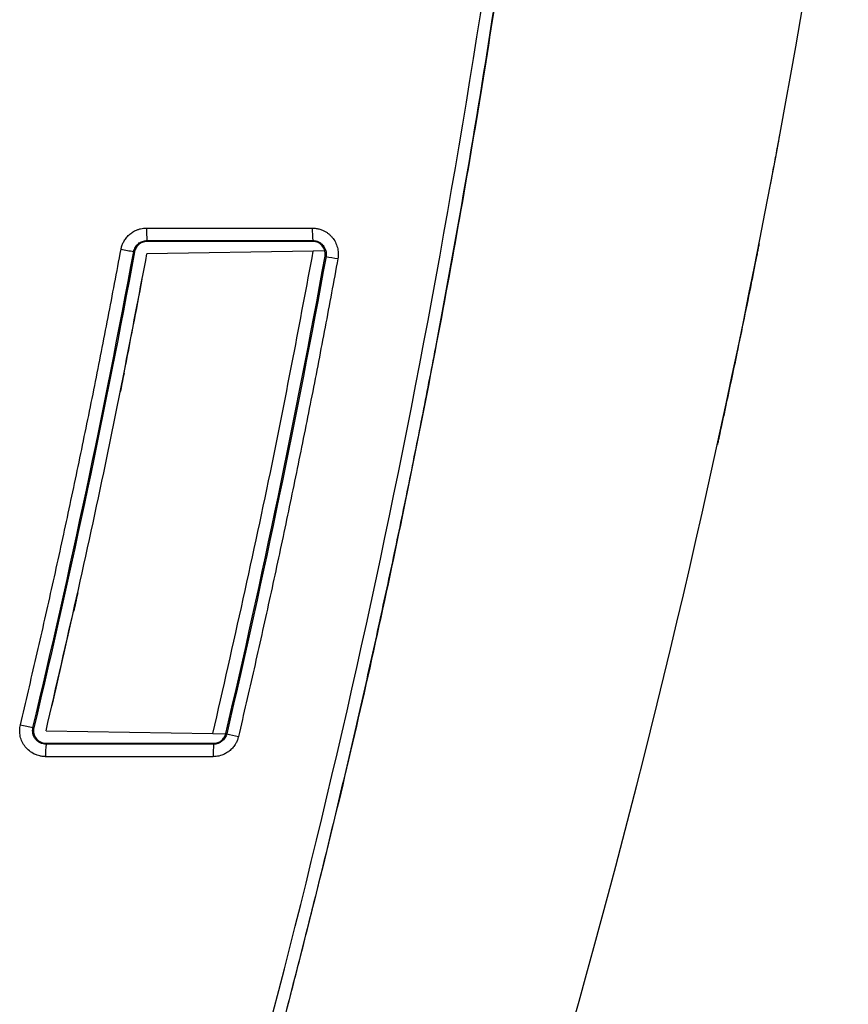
# Model space of a CAD drawing. Header units: millimetres. Extents: x 51 to 353, y -23 to 217.
# Tile 32 of 147: x 78 to 92, y 69 to 85. Entities that reach past the tile are written whole.
import ezdxf

# ---------------------------------------------------------------- set-up
doc = ezdxf.new("R2010")
doc.units = ezdxf.units.MM

msp = doc.modelspace()

# ---------------------------------------------------------------- linework, layer by layer
at = {"color": 7, "linetype": 'Continuous', "lineweight": 25}
for p, q in [((80.516, 81.33), (83.16, 81.33)), ((80.326, 80.953), (80.351, 81.015)), ((80.523, 81.131), (83.167, 81.131)), ((80.523, 81.117), (80.523, 81.131)), ((83.167, 81.117), (80.523, 81.117)), ((83.167, 81.117), (83.167, 81.131)), ((80.312, 80.956), (80.326, 80.953)), ((83.175, 80.963), (80.523, 80.917)), ((83.358, 80.966), (83.175, 80.963)), ((83.363, 80.881), (83.378, 80.878)), ((78.706, 73.366), (78.72, 73.363)), ((78.915, 73.317), (81.575, 73.27)), ((81.575, 73.27), (81.779, 73.267)), ((81.795, 73.268), (81.781, 73.271)), ((78.914, 73.117), (78.914, 73.102)), ((78.914, 73.117), (81.586, 73.117)), ((81.586, 73.102), (78.914, 73.102)), ((81.586, 73.117), (81.586, 73.102)), ((81.579, 72.903), (78.908, 72.903))]:
    msp.add_line(p, q, dxfattribs=at)
for centre, radius, start, end in [((82.065, 81.282), 1.549, 178.248, 185.6124), ((84.708, 81.282), 1.549, 178.248, 185.6124), ((81.77, 89.66), 8.825, 259.1574, 260.493), ((84.997, 88.934), 8.217, 258.6312, 259.9704), ((80.165, 80.167), 6.956, 256.2016, 257.8956), ((83.414, 79.544), 6.482, 255.5367, 257.235), ((80.456, 72.951), 1.549, 174.3876, 181.752), ((83.128, 72.951), 1.549, 174.3876, 181.752)]:
    msp.add_arc(centre, radius, start, end, dxfattribs=at)
for points, knots in [([(82.614, 68.342), (82.662, 68.525), (82.759, 68.892), (82.901, 69.442), (83.041, 69.993), (83.18, 70.544), (83.316, 71.096), (83.451, 71.648), (83.583, 72.2), (83.714, 72.753), (83.842, 73.307), (83.969, 73.861), (84.094, 74.415), (84.216, 74.97), (84.337, 75.525), (84.456, 76.081), (84.573, 76.637), (84.687, 77.193), (84.8, 77.751), (84.911, 78.308), (85.02, 78.866), (85.27, 80.171), (85.641, 82.226), (86.097, 85.038), (86.503, 87.858), (86.858, 90.684), (87.163, 93.517), (87.418, 96.354), (87.622, 99.195), (87.745, 101.47), (87.816, 103.176), (87.855, 104.313), (87.886, 105.449), (87.909, 106.585), (87.924, 107.721), (87.93, 108.857), (87.929, 109.994), (87.919, 111.13), (87.902, 112.267), (87.884, 113.025), (87.875, 113.404)], [0, 0, 0, 0, 0.012489, 0.0249765, 0.0374628, 0.049948, 0.0624322, 0.0749157, 0.0873985, 0.0998809, 0.1123629, 0.1248448, 0.1373266, 0.1498087, 0.162291, 0.1747738, 0.1872573, 0.1997415, 0.2122267, 0.224713, 0.2372006, 0.2496896, 0.3122778, 0.3748466, 0.4374157, 0.5000052, 0.5625926, 0.6251607, 0.6877293, 0.7503183, 0.7752938, 0.8002643, 0.8252311, 0.8501954, 0.8751586, 0.9001217, 0.9250862, 0.9500532, 0.975024, 1, 1, 1, 1]), ([(82.447, 68.494), (83.408, 72.136), (84.239, 75.811), (85.64, 83.211), (86.21, 86.936), (87.085, 94.417), (87.39, 98.173), (87.735, 105.697), (87.774, 109.465), (87.68, 113.23)], [0, 0, 0, 0, 0.25, 0.25, 0.5, 0.5, 0.75, 0.75, 1, 1, 1, 1]), ([(86.707, 89.503), (86.522, 88.098), (86.151, 85.289), (85.449, 81.075), (84.633, 76.839), (83.7, 72.583), (82.976, 69.756), (82.614, 68.342)], [0, 0, 0, 0, 0.197029, 0.39406, 0.594064, 0.797036, 1, 1, 1, 1]), ([(90.45, 81.95), (90.453, 81.965), (90.458, 81.995), (90.502, 82.224), (90.557, 82.518), (90.597, 82.731), (90.616, 82.837)], [0, 0, 0, 0, 0.2798, 0.559167, 0.779435, 1, 1, 1, 1]), ([(80.11, 80.992), (80.112, 81.001), (80.116, 81.02), (80.124, 81.047), (80.134, 81.074), (80.146, 81.1), (80.167, 81.138), (80.2, 81.185), (80.251, 81.236), (80.31, 81.277), (80.368, 81.304), (80.422, 81.32), (80.469, 81.328), (80.5, 81.329), (80.516, 81.33)], [0, 0, 0, 0, 0.049676, 0.099299, 0.149119, 0.19938, 0.250323, 0.376047, 0.500437, 0.624607, 0.750349, 0.834363, 0.917209, 1, 1, 1, 1]), ([(83.16, 81.33), (83.17, 81.33), (83.19, 81.329), (83.22, 81.326), (83.25, 81.32), (83.279, 81.313), (83.307, 81.303), (83.34, 81.289), (83.375, 81.27), (83.413, 81.245), (83.447, 81.215), (83.488, 81.171), (83.53, 81.108), (83.557, 81.037), (83.569, 80.977), (83.573, 80.932), (83.573, 80.887), (83.569, 80.857), (83.566, 80.842)], [0, 0, 0, 0, 0.042162, 0.083842, 0.125261, 0.166643, 0.208212, 0.250191, 0.31239, 0.375085, 0.437622, 0.499849, 0.623855, 0.749554, 0.813071, 0.875475, 0.937527, 1, 1, 1, 1]), ([(80.312, 80.956), (80.317, 80.979), (80.326, 81.002), (80.352, 81.047), (80.368, 81.066), (80.405, 81.097), (80.426, 81.109), (80.474, 81.126), (80.499, 81.131), (80.523, 81.131)], [0, 0, 0, 0, 0.25, 0.25, 0.5, 0.5, 0.75, 0.75, 1, 1, 1, 1]), ([(80.523, 81.117), (80.516, 81.116), (80.503, 81.116), (80.483, 81.113), (80.459, 81.106), (80.431, 81.095), (80.401, 81.077), (80.375, 81.052), (80.352, 81.022), (80.335, 80.989), (80.329, 80.965), (80.326, 80.953)], [0, 0, 0, 0, 0.071973, 0.144844, 0.219363, 0.343849, 0.466708, 0.597275, 0.73225, 0.868026, 1, 1, 1, 1]), ([(83.167, 81.131), (83.183, 81.131), (83.198, 81.129), (83.229, 81.122), (83.244, 81.117), (83.272, 81.104), (83.285, 81.096), (83.31, 81.077), (83.321, 81.066), (83.35, 81.032), (83.365, 81.002), (83.382, 80.94), (83.383, 80.908), (83.378, 80.878)], [0, 0, 0, 0, 0.125, 0.125, 0.25, 0.25, 0.375, 0.375, 0.5, 0.5, 0.75, 0.75, 1, 1, 1, 1]), ([(83.363, 80.881), (83.374, 80.94), (83.355, 81.004), (83.281, 81.091), (83.226, 81.117), (83.167, 81.117)], [0, 0, 0, 0, 0.5, 0.5, 1, 1, 1, 1]), ([(90.281, 81.081), (90.281, 81.079), (90.28, 81.074), (90.272, 81.036), (90.261, 80.977), (90.24, 80.872), (90.205, 80.696), (90.173, 80.535), (90.157, 80.454)], [0, 0, 0, 0, 0.124816, 0.248888, 0.373701, 0.499603, 0.748715, 1, 1, 1, 1]), ([(78.506, 73.412), (78.548, 73.592), (78.633, 73.951), (78.759, 74.49), (78.882, 75.03), (79.003, 75.57), (79.123, 76.11), (79.24, 76.651), (79.356, 77.192), (79.469, 77.734), (79.581, 78.276), (79.691, 78.818), (79.799, 79.361), (79.904, 79.904), (80.008, 80.448), (80.076, 80.811), (80.11, 80.992)], [0, 0, 0, 0, 0.071441, 0.142876, 0.214307, 0.285734, 0.357158, 0.42858, 0.500002, 0.571423, 0.642845, 0.714269, 0.785695, 0.857125, 0.92856, 1, 1, 1, 1]), ([(78.915, 73.317), (79.241, 74.73), (79.822, 77.254), (80.309, 79.797), (80.523, 80.917)], [0, 0, 0, 0, 0.559995, 1, 1, 1, 1]), ([(81.575, 73.27), (81.9, 74.701), (82.479, 77.256), (82.962, 79.83), (83.175, 80.963)], [0, 0, 0, 0, 0.560006, 1, 1, 1, 1]), ([(83.566, 80.842), (83.533, 80.66), (83.466, 80.296), (83.363, 79.749), (83.259, 79.203), (83.152, 78.657), (83.044, 78.112), (82.933, 77.567), (82.821, 77.023), (82.707, 76.479), (82.591, 75.935), (82.473, 75.392), (82.353, 74.849), (82.231, 74.306), (82.107, 73.764), (82.023, 73.403), (81.981, 73.223)], [0, 0, 0, 0, 0.07144, 0.142874, 0.214304, 0.285731, 0.357155, 0.428577, 0.499999, 0.57142, 0.642843, 0.714267, 0.785694, 0.857124, 0.92856, 1, 1, 1, 1]), ([(90.157, 80.454), (90.081, 80.08), (89.945, 79.413), (89.804, 78.747), (89.741, 78.454)], [0, 0, 0, 0, 0.559999, 1, 1, 1, 1]), ([(80.158, 79.017), (80.147, 78.961), (80.127, 78.861), (80.107, 78.761), (80.098, 78.717)], [0, 0, 0, 0, 0.559999, 1, 1, 1, 1]), ([(89.741, 78.454), (89.725, 78.379), (89.693, 78.228), (89.652, 78.039), (89.623, 77.904), (89.619, 77.887), (89.617, 77.878)], [0, 0, 0, 0, 0.249255, 0.499375, 0.748768, 1, 1, 1, 1]), ([(79.421, 75.517), (79.409, 75.461), (79.387, 75.361), (79.364, 75.261), (79.354, 75.217)], [0, 0, 0, 0, 0.560001, 1, 1, 1, 1]), ([(78.908, 72.903), (78.9, 72.904), (78.885, 72.904), (78.862, 72.906), (78.839, 72.909), (78.808, 72.916), (78.771, 72.927), (78.713, 72.951), (78.647, 72.992), (78.581, 73.058), (78.532, 73.138), (78.506, 73.212), (78.496, 73.273), (78.494, 73.32), (78.497, 73.366), (78.503, 73.397), (78.506, 73.412)], [0, 0, 0, 0, 0.0307147, 0.0617108, 0.0930952, 0.1249712, 0.1875167, 0.2502788, 0.3750367, 0.499578, 0.6246418, 0.7493919, 0.8116213, 0.8743176, 0.9373216, 1, 1, 1, 1]), ([(78.914, 73.102), (78.886, 73.102), (78.851, 73.11), (78.806, 73.132), (78.792, 73.141), (78.767, 73.161), (78.756, 73.171), (78.737, 73.196), (78.728, 73.21), (78.714, 73.24), (78.709, 73.255), (78.699, 73.301), (78.699, 73.335), (78.706, 73.366)], [0, 0, 0, 0, 0.25, 0.25, 0.375, 0.375, 0.5, 0.5, 0.625, 0.625, 0.75, 0.75, 1, 1, 1, 1]), ([(78.72, 73.363), (78.713, 73.336), (78.712, 73.304), (78.726, 73.242), (78.741, 73.212), (78.804, 73.138), (78.867, 73.117), (78.914, 73.117)], [0, 0, 0, 0, 0.25, 0.25, 0.5, 0.5, 1, 1, 1, 1]), ([(81.981, 73.223), (81.979, 73.214), (81.975, 73.196), (81.966, 73.169), (81.955, 73.144), (81.942, 73.119), (81.921, 73.083), (81.888, 73.039), (81.837, 72.991), (81.779, 72.953), (81.723, 72.928), (81.671, 72.913), (81.625, 72.905), (81.595, 72.904), (81.579, 72.903)], [0, 0, 0, 0, 0.050172, 0.10004, 0.149832, 0.199775, 0.250096, 0.374921, 0.499969, 0.624867, 0.749796, 0.833179, 0.916229, 1, 1, 1, 1]), ([(81.586, 73.117), (81.592, 73.117), (81.603, 73.117), (81.62, 73.119), (81.637, 73.123), (81.659, 73.13), (81.684, 73.141), (81.712, 73.16), (81.736, 73.183), (81.756, 73.209), (81.771, 73.239), (81.777, 73.26), (81.781, 73.271)], [0, 0, 0, 0, 0.0647958, 0.1289865, 0.1930533, 0.2574803, 0.3809965, 0.5052153, 0.6278849, 0.7509049, 0.8754698, 1, 1, 1, 1]), ([(81.795, 73.268), (81.784, 73.221), (81.757, 73.179), (81.681, 73.118), (81.635, 73.102), (81.586, 73.102)], [0, 0, 0, 0, 0.5, 0.5, 1, 1, 1, 1])]:
    msp.add_open_spline(points, degree=3, knots=knots, dxfattribs=at)
for points in [[(85.2, 61.754), (88.192, 70.784), (90.372, 80.083), (91.704, 89.503)], [(78.706, 73.366), (79.305, 75.882), (79.841, 78.413), (80.312, 80.956)], [(80.326, 80.953), (79.861, 78.446), (79.327, 75.914), (78.72, 73.363)], [(81.781, 73.271), (82.362, 75.759), (82.892, 78.297), (83.363, 80.881)], [(83.378, 80.878), (82.912, 78.329), (82.385, 75.791), (81.795, 73.268)], [(80.158, 79.017), (80.258, 79.516), (80.354, 80.016), (80.449, 80.517)], [(79.01, 73.717), (79.127, 74.216), (79.242, 74.716), (79.354, 75.217)]]:
    msp.add_open_spline(points, degree=3, dxfattribs=at)

doc.saveas('drawing.dxf')
